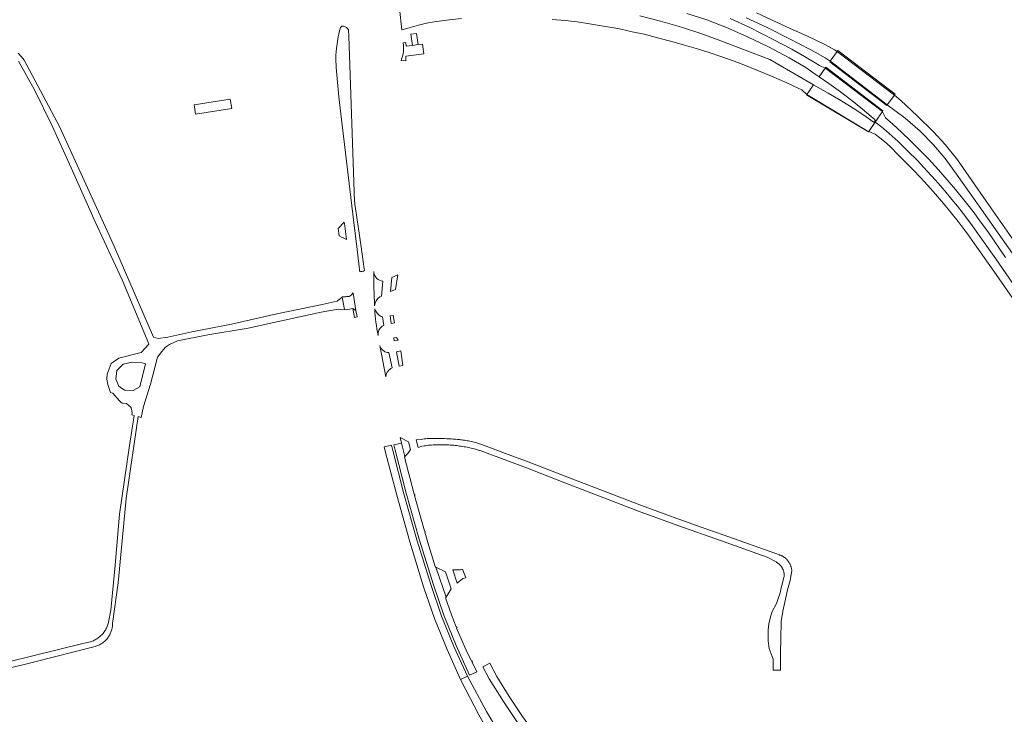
# Model space of a CAD drawing. Extents: x 152825 to 164088, y 457113 to 463005.
# Tile 56 of 256: x 155675 to 156077, y 459500 to 459784. Entities that reach past the tile are written whole.
import ezdxf

# ---------------------------------------------------------------- set-up
doc = ezdxf.new("R2010")
doc.units = 0
doc.header["$LTSCALE"] = 0.5
for name, color, linetype, lineweight in [('B-PV-VH-GESLOTENVERHARDING_ASFALT-GV', 251, 'CONTINUOUS', 18), ('B-PV-VH-HALFVERHARDING_GRASBETONSTEEN-GV', 251, 'CONTINUOUS', 18), ('B-PV-VH-ONVERHARD_ZAND-GV', 251, 'CONTINUOUS', 18), ('B-PV-VH-OPENVERHARDING-GV', 251, 'CONTINUOUS', 18), ('B-PV-VH-OPENVERHARDING_BETONELEMENT-GV', 251, 'CONTINUOUS', 18), ('B-PV-VH-OPENVERHARDING_BETONSTRAATSTEEN-GV', 251, 'CONTINUOUS', 18), ('B-PV-VH-OPENVERHARDING_STRAATBAKSTEEN-GV', 251, 'CONTINUOUS', 18)]:
    doc.layers.add(name, color=color, linetype=linetype, lineweight=lineweight)

msp = doc.modelspace()

# ---------------------------------------------------------------- linework, layer by layer
at = {"layer": 'B-PV-VH-GESLOTENVERHARDING_ASFALT-GV', "flags": 128}
for points in [[(155830.242, 459788.624), (155831.211, 459779.881), (155834.229, 459780.785), (155838.027, 459781.859), (155841.227, 459782.609), (155844.408, 459783.158), (155849.441, 459783.908), (155855.542, 459784.499)], [(155892.59, 459784.217), (155897.898, 459783.708), (155902.782, 459783.182), (155907.829, 459782.424), (155912.81, 459781.621), (155918.562, 459780.572), (155920.682, 459780.135), (155925.23, 459779.166), (155930.138, 459778.108), (155935.648, 459776.726), (155941.47, 459775.178), (155946.625, 459773.697), (155951.427, 459772.295), (155956.297, 459770.764), (155961.509, 459769.019), (155967.004, 459767.073), (155970.925, 459765.634), (155976.206, 459763.483), (155982.234, 459760.938), (155988.456, 459758.203), (155993.319, 459755.995), (155994.553, 459755.378), (155996.614, 459753.5), (155999.428, 459757.497), (155981.521, 459767.845), (155970.717, 459771.912), (155961.56, 459775.401), (155953.787, 459778.289), (155945.478, 459781.023), (155936.919, 459783.481), (155928.457, 459785.604)], [(155947.641, 459786.667), (155955.744, 459783.996), (155963.787, 459780.864), (155972.159, 459777.194), (155980.936, 459772.96), (155989.421, 459768.511), (155996.208, 459764.471), (156000, 459761.814), (156001.649, 459760.658), (156001.85, 459760.944), (156004.189, 459764.276), (156001.793, 459765.324), (156000, 459766.42), (155995.722, 459769.034), (155990.544, 459772.029), (155982.921, 459775.977), (155973.313, 459780.817), (155968.364, 459783.239), (155965.315, 459784.614)], [(155971.846, 459784.898), (155980.506, 459780.912), (155989.34, 459776.414), (155997.692, 459772.077), (156000, 459770.786), (156004.164, 459768.458), (156006.23, 459767.115), (156008.999, 459771.126), (156007.948, 459771.793), (156004.227, 459773.857), (156000, 459775.823), (155996.875, 459777.276), (155988.562, 459781.08), (155976.095, 459786.905)], [(156087.094, 459685.391), (156069.938, 459709.93), (156058.152, 459726.739), (156053.108, 459733.087), (156048.362, 459738.208), (156041.671, 459744.723), (156034.998, 459751.08), (156032.405, 459753.2), (156029.502, 459749.273), (156036.8, 459743.84), (156043.001, 459738.522), (156048.426, 459732.931), (156053.1, 459727.285), (156057.837, 459720.995), (156062.398, 459714.376), (156067.002, 459707.826), (156084.156, 459683.436)], [(156077.761, 459686.932), (156070.806, 459697.063), (156067.343, 459701.929), (156064.539, 459705.661), (156060.829, 459710.446), (156057.434, 459714.612), (156054.795, 459717.736), (156050.367, 459722.758), (156046.284, 459727.143), (156042.923, 459730.629), (156038.96, 459734.528), (156035.419, 459737.926), (156031.716, 459741.347), (156028.838, 459743.936), (156027.612, 459746.468), (156027.538, 459746.525), (156025.677, 459743.818), (156024.588, 459742.234), (156024.971, 459741.939), (156027.317, 459740.1), (156029.035, 459738.702), (156031.443, 459736.521), (156033.885, 459734.249), (156037.925, 459730.356), (156041.646, 459726.612), (156045.828, 459722.21), (156049.214, 459718.487), (156052.982, 459714.162), (156055.924, 459710.642), (156058.212, 459707.812), (156060.527, 459704.862), (156063.475, 459700.971), (156068.181, 459694.418), (156073.803, 459686.366), (156082.338, 459674.141)], [(156082.338, 459674.141), (156073.803, 459686.366), (156068.181, 459694.418), (156063.475, 459700.971), (156060.527, 459704.862), (156058.212, 459707.812), (156055.924, 459710.642), (156052.982, 459714.162), (156049.214, 459718.487), (156045.828, 459722.21), (156041.646, 459726.612), (156037.925, 459730.356), (156033.885, 459734.249), (156031.443, 459736.521), (156029.035, 459738.702), (156027.317, 459740.1), (156024.971, 459741.939), (156024.588, 459742.234), (156021.92, 459738.352), (156024.491, 459737.325), (156028.332, 459734.243), (156030.619, 459732.195), (156034.109, 459728.773), (156037.375, 459725.503), (156040.113, 459722.68), (156042.923, 459719.754), (156046.05, 459716.362), (156049.213, 459712.768), (156052.443, 459708.972), (156055.555, 459705.197), (156058.408, 459701.656), (156059.689, 459699.96), (156062.214, 459696.573), (156065.1, 459692.511), (156073.033, 459681.265), (156081.725, 459668.802)], [(155895.721, 459474.683), (155896.466, 459474.003), (155898.6, 459471.525), (155903.897, 459465.093), (155903.983, 459465.059), (155909.167, 459458.623), (155922.566, 459442.541), (155924.034, 459440.749), (155926.346, 459442.638), (155918.401, 459452.356), (155910.679, 459461.617), (155906.211, 459467.121), (155900.293, 459474.279), (155894.208, 459481.683), (155884.478, 459493.9), (155880.468, 459499.334), (155875.047, 459507.553), (155869.956, 459515.71), (155867.111, 459521.121), (155864.339, 459519.663)], [(155864.339, 459519.663), (155866.918, 459514.705), (155872.729, 459505.497), (155878.187, 459497.31), (155882.142, 459491.963), (155887.46, 459485.135), (155889.054, 459483.095), (155889.232, 459482.8), (155889.625, 459482.341)], [(155874.427, 459487.13), (155874.345, 459487.282), (155871.101, 459492.317), (155865.755, 459501.327), (155857.97, 459515.782), (155855.191, 459514.466), (155862.645, 459499.936), (155871.161, 459485.348), (155878.173, 459474.779), (155880.585, 459471.214), (155880.424, 459471.117), (155880.472, 459470.767), (155882.624, 459467.62)]]:
    msp.add_lwpolyline(points, dxfattribs=at)
for points in [[(156009.191, 459771.004), (156008.999, 459771.126), (156006.23, 459767.115), (156006.416, 459766.994), (156029.502, 459749.273), (156032.405, 459753.2)], [(156024.462, 459742.599), (156024.718, 459742.423), (156027.538, 459746.525), (156004.471, 459764.153), (156004.189, 459764.276), (156001.649, 459760.658), (156005.652, 459757.98), (156010.421, 459754.548), (156015.081, 459750.984), (156019.427, 459747.55), (156022.939, 459744.537), (156024.413, 459743.241), (156024.43, 459743.172), (156024.455, 459743.106), (156024.487, 459743.042), (156024.526, 459742.983), (156024.571, 459742.928), (156024.623, 459742.879), (156024.631, 459742.872)], [(156024.718, 459742.423), (156024.462, 459742.599), (156024.271, 459742.289), (156024.213, 459742.266), (156024.153, 459742.251), (156024.092, 459742.244), (156024.03, 459742.245), (156023.969, 459742.254), (156023.909, 459742.271), (156023.852, 459742.295), (156023.799, 459742.326), (156023.757, 459742.358), (156019.99, 459745.005), (156015.557, 459747.944), (156010.6, 459751.012), (156005.302, 459754.014), (155999.428, 459757.497), (155996.62, 459753.497), (156000, 459751.469), (156021.761, 459738.415), (156021.92, 459738.352)], [(155855.191, 459514.466), (155857.97, 459515.782), (155852.478, 459527.938), (155847.447, 459540.321), (155843.246, 459552.814), (155837.312, 459571.519), (155832, 459590.29), (155827.506, 459607.974), (155826.978, 459610.148), (155824.001, 459609.526), (155824.547, 459607.234), (155829.102, 459589.814), (155834.505, 459570.701), (155840.249, 459551.943), (155844.605, 459539.43), (155849.687, 459526.639)], [(155840.726, 459574.737), (155840.613, 459575.186), (155840.465, 459575.142), (155838.251, 459582.866), (155836.4, 459589.666), (155836.569, 459589.737), (155836.464, 459590.192), (155836.273, 459590.154), (155832.242, 459605.36), (155832.437, 459605.433), (155832.42, 459605.527), (155831.068, 459611.002), (155827.922, 459610.345), (155828.441, 459608.177), (155832.936, 459590.553), (155838.247, 459571.748), (155844.13, 459553.099), (155848.35, 459540.681), (155853.42, 459528.277), (155858.869, 459516.169), (155861.805, 459517.59), (155859.91, 459521.505), (155860.07, 459521.594), (155859.841, 459522.027), (155859.682, 459521.965), (155857.502, 459526.49), (155855.405, 459531.071), (155853.586, 459535.47), (155853.756, 459535.546), (155853.582, 459535.946), (155853.41, 459535.907), (155851.451, 459540.892), (155849.028, 459547.847), (155849.303, 459547.973), (155849.256, 459548.051), (155845.152, 459560.319), (155844.945, 459560.268), (155842.248, 459569.049), (155840.564, 459574.659)]]:
    msp.add_lwpolyline(points, close=True, dxfattribs=at)
at = {"layer": 'B-PV-VH-HALFVERHARDING_GRASBETONSTEEN-GV', "flags": 128}
msp.add_lwpolyline([(155812.158, 459665.434), (155811.134, 459665.981), (155811.809, 459662.433), (155812.946, 459662.591), (155812.485, 459665.256)], close=True, dxfattribs=at)
at = {"layer": 'B-PV-VH-ONVERHARD_ZAND-GV', "flags": 128}
for points in [[(155647.497, 459513.342), (155681.303, 459521.668), (155706.012, 459527.953), (155706.274, 459528.034), (155706.648, 459528.163), (155707.017, 459528.306), (155707.38, 459528.465), (155707.736, 459528.638), (155708.085, 459528.826), (155708.426, 459529.027), (155708.759, 459529.242), (155709.083, 459529.47), (155709.397, 459529.712), (155709.701, 459529.965), (155709.995, 459530.231), (155710.277, 459530.508), (155710.549, 459530.797), (155710.808, 459531.096), (155711.055, 459531.405), (155711.29, 459531.725), (155711.511, 459532.053), (155711.719, 459532.39), (155711.913, 459532.735), (155712.093, 459533.088), (155712.258, 459533.448), (155712.409, 459533.814), (155712.545, 459534.186), (155712.666, 459534.563), (155712.772, 459534.945), (155712.862, 459535.33), (155712.936, 459535.719), (155712.995, 459536.111), (155713.038, 459536.505), (155713.065, 459536.9), (155713.076, 459537.295), (155715.329, 459553.979), (155718.653, 459588.372), (155723.537, 459621.864), (155724.775, 459621.497), (155725.725, 459626.006), (155728.562, 459635.086), (155731.46, 459646.22), (155733.199, 459648.465), (155734.727, 459650.213), (155736.245, 459651.301), (155739.64, 459652.785), (155751.929, 459655.319), (155768.386, 459658.074), (155778.969, 459660.382), (155797.059, 459664.328), (155797.483, 459664.404), (155805.284, 459665.807), (155806.964, 459665.522), (155807.808, 459665.573), (155806.865, 459670.64), (155804.761, 459669.07), (155798.612, 459667.679), (155780.088, 459663.882), (155761.691, 459659.58), (155745.384, 459656.485), (155735.634, 459654.28), (155731.721, 459653.801), (155729.72, 459654.354), (155714.013, 459690.852), (155710.846, 459697.788), (155691.38, 459740.423), (155676.899, 459767.525), (155675.796, 459768.887), (155674.523, 459770.457)], [(155674.62, 459767.103), (155681.148, 459755.35), (155688.4, 459740.74), (155696.202, 459723.6), (155705.97, 459701.412), (155716.946, 459677.777), (155724.851, 459658.828), (155727.163, 459653.287), (155727.897, 459651.528), (155724.682, 459648.016), (155715.546, 459645.71), (155712.485, 459643.532), (155710.831, 459639.239), (155710.748, 459637.11), (155711.129, 459634.977), (155712.217, 459631.676), (155713.157, 459631.397), (155715.686, 459628.4), (155716.49, 459627.789), (155716.997, 459627.404), (155718.778, 459627.16), (155720.696, 459625.652), (155721.026, 459623.565), (155720.943, 459622.633), (155721.817, 459622.374), (155720.025, 459610.113), (155715.923, 459582.037), (155714.121, 459561.194), (155712.383, 459542.708), (155711.438, 459537.911), (155711.388, 459537.692), (155711.284, 459537.289), (155711.164, 459536.89), (155711.029, 459536.497), (155710.879, 459536.109), (155710.714, 459535.727), (155710.535, 459535.351), (155710.341, 459534.983), (155710.134, 459534.623), (155709.912, 459534.27), (155709.677, 459533.927), (155709.43, 459533.593), (155709.169, 459533.268), (155708.896, 459532.954), (155708.612, 459532.651), (155708.316, 459532.358), (155708.009, 459532.078), (155707.691, 459531.809), (155707.363, 459531.553), (155707.026, 459531.309), (155706.679, 459531.079), (155706.324, 459530.862), (155705.961, 459530.659), (155705.59, 459530.47), (155705.213, 459530.296), (155704.829, 459530.136), (155704.439, 459529.991), (155704.043, 459529.861), (155700.968, 459529.081), (155669.987, 459521.523)]]:
    msp.add_lwpolyline(points, dxfattribs=at)
msp.add_lwpolyline([(155720.924, 459644.1), (155725.089, 459643.783), (155726.04, 459643.529), (155726.496, 459643.426), (155724.231, 459634.101), (155721.415, 459632.495), (155718.099, 459632.651), (155716.686, 459633.472), (155715.578, 459634.281), (155714.35, 459637.112), (155714.802, 459640.648), (155717.38, 459643.294)], close=True, dxfattribs=at)
at = {"layer": 'B-PV-VH-OPENVERHARDING-GV'}
for points in [[(155806.194, 459780.882, 0.0844074), (155804.321, 459765.406)], [(155807.454, 459781.401, 0.4310462), (155806.194, 459780.882)], [(155809.186, 459780.386, 0.0839403), (155808.566, 459780.838)], [(155809.479, 459779.735, 0.1460689), (155809.186, 459780.386)], [(155831.819, 459774.618, -0.1312301), (155830.903, 459767.439)], [(155804.321, 459765.406, 0.0044005), (155804.373, 459764.5)], [(155812.124, 459707.805, -0.0104347), (155811.927, 459709.817)], [(155813.966, 459681.49, 0.1801948), (155814.571, 459681.066)], [(155814.57, 459681.191, 0.2429506), (155815.529, 459681.36)], [(155815.564, 459681.194, 0.00632), (155815.903, 459681.652)], [(155811.124, 459672.394, -0.2311456), (155809.694, 459671.012)]]:
    msp.add_lwpolyline(points, format="xyb", dxfattribs=at)
at = {"layer": 'B-PV-VH-OPENVERHARDING-GV', "flags": 128}
for points in [[(155808.566, 459780.838), (155807.454, 459781.401)], [(155811.927, 459709.817), (155809.979, 459765.451), (155809.564, 459777.311), (155809.479, 459779.735)], [(155830.903, 459767.439), (155832.816, 459767.274), (155832.828, 459769.1), (155840.204, 459770.151), (155839.607, 459774.127), (155837.904, 459773.885), (155835.588, 459773.538)], [(155835.588, 459773.538), (155833.042, 459773.194), (155832.912, 459774.739), (155831.819, 459774.618)], [(155804.373, 459764.5), (155805.471, 459752.583), (155806.27, 459745.581), (155811.892, 459698.92), (155812.811, 459691.384), (155813.826, 459683.059), (155813.979, 459682.068), (155813.966, 459681.49)], [(155815.903, 459681.652), (155815.842, 459682.325), (155814.542, 459691.236), (155812.124, 459707.805)], [(155814.571, 459681.066), (155814.57, 459681.191)], [(155815.529, 459681.36), (155815.564, 459681.194)], [(155806.865, 459670.64), (155807.808, 459665.573), (155808.027, 459665.551), (155809.14, 459665.705), (155811.134, 459665.981), (155812.158, 459665.434), (155812.485, 459665.256), (155811.265, 459672.283), (155811.124, 459672.394)], [(155809.694, 459671.012), (155808.558, 459670.897), (155808.391, 459670.883), (155806.899, 459670.757), (155806.865, 459670.64)]]:
    msp.add_lwpolyline(points, dxfattribs=at)
for points in [[(155834.931, 459778.101), (155835.588, 459773.538), (155837.904, 459773.885), (155837.236, 459778.445)], [(155806.523, 459695.237), (155806.928, 459695.043), (155808.545, 459694.273), (155807.756, 459700.794), (155807.7, 459701.294), (155805.232, 459698.792), (155805.587, 459695.682)], [(155856.021, 459559.519), (155855.167, 459559.271), (155852.013, 459559.26), (155853.774, 459553.773), (155856.188, 459555.681), (155857.392, 459556.028)]]:
    msp.add_lwpolyline(points, close=True, dxfattribs=at)
at = {"layer": 'B-PV-VH-OPENVERHARDING_BETONELEMENT-GV', "flags": 128}
msp.add_lwpolyline([(155761.727, 459747.829), (155761.116, 459751.637), (155746.355, 459749.27), (155746.965, 459745.461)], close=True, dxfattribs=at)
at = {"layer": 'B-PV-VH-OPENVERHARDING_BETONSTRAATSTEEN-GV', "flags": 128}
for points in [[(156032.76, 459753.68), (156009.282, 459771.536), (156008.999, 459771.126), (156009.191, 459771.004), (156032.405, 459753.2)], [(156006.416, 459766.994), (156006.23, 459767.115), (156006.085, 459766.903), (156029.309, 459749.011), (156029.502, 459749.273)], [(156027.755, 459746.84), (156004.459, 459764.66), (156004.189, 459764.276), (156004.471, 459764.153), (156027.538, 459746.525)], [(156000, 459751.469), (155996.62, 459753.497), (155996.493, 459753.316), (156021.813, 459738.196), (156021.92, 459738.352), (156021.761, 459738.415)], [(155826.913, 459673.096), (155828.571, 459673.861), (155829.56, 459679.811), (155827.188, 459678.729), (155826.644, 459672.972)], [(155827.691, 459663.241), (155826.451, 459663.016), (155826.911, 459659.954), (155828.173, 459660.151)], [(155829.739, 459653.134), (155829.064, 459654.261), (155827.879, 459654.057), (155828.099, 459652.838)], [(155830.176, 459642.47), (155831.648, 459642.811), (155830.834, 459648.701), (155828.989, 459648.327)]]:
    msp.add_lwpolyline(points, close=True, dxfattribs=at)
at = {"layer": 'B-PV-VH-OPENVERHARDING_BETONSTRAATSTEEN-GV'}
for points in [[(155822.703, 459677.421, -0.3124833), (155819.731, 459681.125)], [(155819.731, 459681.125, 0.0130552), (155820.071, 459667.185)], [(155820.071, 459667.185, -0.2280623), (155822.284, 459670.783)], [(155822.807, 459662.816, -0.2142274), (155820.141, 459665.943)], [(155820.141, 459665.943, 0.033488), (155821.51, 459655.043)], [(155821.51, 459655.043, -0.2878378), (155823.231, 459658.798)], [(155825.41, 459648.062, -0.2892037), (155822.199, 459650.923)], [(155824.703, 459638.068, -0.2664412), (155826.7, 459641.532)], [(155841.578, 459612.894, 0.0172002), (155839.074, 459612.577)]]:
    msp.add_lwpolyline(points, format="xyb", dxfattribs=at)
at = {"layer": 'B-PV-VH-OPENVERHARDING_BETONSTRAATSTEEN-GV', "flags": 128}
for points in [[(155822.284, 459670.783), (155822.959, 459671.134), (155823.472, 459677.186)], [(155823.472, 459677.186), (155822.703, 459677.421)], [(155823.283, 459662.658), (155822.807, 459662.816)], [(155823.231, 459658.798), (155823.861, 459659.093), (155823.283, 459662.658)], [(155822.199, 459650.923), (155824.703, 459638.068)], [(155826.7, 459641.532), (155827.26, 459641.798), (155825.926, 459648.022), (155825.41, 459648.062)], [(155837.09, 459612.353), (155837.89, 459609.298), (155839.42, 459609.727), (155840.326, 459609.905), (155840.781, 459609.984), (155841.237, 459610.056), (155842.153, 459610.177), (155842.719, 459610.182), (155843.355, 459610.236), (155843.992, 459610.282), (155844.629, 459610.319), (155845.267, 459610.349), (155845.905, 459610.371), (155846.543, 459610.385), (155847.182, 459610.391), (155847.82, 459610.389), (155848.458, 459610.378), (155849.097, 459610.36), (155849.734, 459610.334), (155850.372, 459610.3), (155851.009, 459610.258), (155851.646, 459610.208), (155852.281, 459610.15), (155852.916, 459610.084), (155853.55, 459610.01), (155854.184, 459609.928), (155854.816, 459609.838), (155854.922, 459609.822), (155855.509, 459609.744), (155856.095, 459609.657), (155856.68, 459609.563), (155857.264, 459609.461), (155857.846, 459609.352), (155858.427, 459609.234), (155859.006, 459609.108), (155859.583, 459608.975), (155860.159, 459608.834), (155860.732, 459608.685), (155861.303, 459608.528), (155861.873, 459608.364), (155862.44, 459608.192), (155863.004, 459608.012), (155863.566, 459607.825), (155864.126, 459607.63), (155864.683, 459607.428), (155865.028, 459607.298), (155882.113, 459600.917), (155897.773, 459594.83), (155927.919, 459583.17), (155943.958, 459577.401), (155961.835, 459571.079), (155980.376, 459564.475), (155984.056, 459562.485), (155984.25, 459562.383), (155984.44, 459562.274), (155984.626, 459562.158), (155984.808, 459562.036), (155984.985, 459561.907), (155985.157, 459561.771), (155985.324, 459561.63), (155985.486, 459561.482), (155985.643, 459561.329), (155985.793, 459561.17), (155985.938, 459561.005), (155986.077, 459560.835), (155986.209, 459560.661), (155986.335, 459560.482), (155986.455, 459560.298), (155986.567, 459560.11), (155986.673, 459559.918), (155986.771, 459559.722), (155986.863, 459559.523), (155986.947, 459559.321), (155987.023, 459559.115), (155987.092, 459558.907), (155987.153, 459558.697), (155987.207, 459558.484), (155987.253, 459558.27), (155987.291, 459558.054), (155987.321, 459557.837), (155987.343, 459557.619), (155987.358, 459557.401), (155987.364, 459557.182), (155987.362, 459556.963), (155987.352, 459556.744), (155987.334, 459556.525), (155987.308, 459556.308), (155987.283, 459556.139), (155986.165, 459551.923), (155985.692, 459549.847), (155984.999, 459547.473), (155984.207, 459545.548), (155982.524, 459542.185), (155981.749, 459540.075), (155981.181, 459537.202), (155980.897, 459534.684), (155980.826, 459530.203), (155981.323, 459527.117), (155982.033, 459524.989), (155982.956, 459522.719), (155982.956, 459518.285), (155985.937, 459518.285), (155985.937, 459525.521), (155986.08, 459531.066), (155986.222, 459538.133), (155986.898, 459542.396), (155987.714, 459546.014), (155988.776, 459551.041), (155989.769, 459554.898), (155990.49, 459558.869), (155990.481, 459559.012), (155990.46, 459559.251), (155990.431, 459559.489), (155990.394, 459559.726), (155990.349, 459559.962), (155990.296, 459560.195), (155990.236, 459560.427), (155990.167, 459560.657), (155990.091, 459560.884), (155990.008, 459561.109), (155989.917, 459561.331), (155989.819, 459561.55), (155989.714, 459561.765), (155989.601, 459561.977), (155989.481, 459562.184), (155989.355, 459562.388), (155989.222, 459562.587), (155989.082, 459562.782), (155988.936, 459562.972), (155988.783, 459563.157), (155988.625, 459563.337), (155988.46, 459563.511), (155988.29, 459563.68), (155988.115, 459563.843), (155987.934, 459564), (155987.747, 459564.151), (155987.556, 459564.296), (155987.361, 459564.434), (155987.16, 459564.566), (155986.955, 459564.691), (155986.747, 459564.809), (155986.534, 459564.92), (155986.318, 459565.023), (155986.099, 459565.12), (155985.876, 459565.209), (155985.651, 459565.291), (155985.423, 459565.365), (155962.515, 459573.541), (155953.058, 459576.884), (155945.174, 459579.669), (155945.104, 459579.694), (155938.355, 459582.141), (155929.051, 459585.518), (155898.562, 459597.283), (155882.799, 459603.339), (155873.578, 459606.805), (155865.602, 459609.802), (155865.549, 459609.823), (155865.021, 459610.029), (155864.489, 459610.227), (155863.955, 459610.418), (155863.419, 459610.601), (155862.879, 459610.777), (155862.338, 459610.944), (155861.794, 459611.105), (155861.248, 459611.257), (155860.699, 459611.402), (155860.149, 459611.539), (155859.597, 459611.669), (155859.043, 459611.79), (155858.488, 459611.904), (155857.931, 459612.01), (155857.372, 459612.108), (155856.812, 459612.198), (155856.251, 459612.28), (155855.689, 459612.355), (155855.126, 459612.421), (155854.819, 459612.451), (155853.942, 459612.533), (155853.064, 459612.607), (155852.186, 459612.673), (155851.307, 459612.731), (155850.427, 459612.78), (155849.547, 459612.822), (155848.667, 459612.856), (155847.787, 459612.882), (155846.906, 459612.9), (155846.025, 459612.909), (155845.144, 459612.911), (155844.264, 459612.905), (155843.383, 459612.891), (155842.502, 459612.869), (155841.578, 459612.894)], [(155839.074, 459612.577), (155837.09, 459612.353)]]:
    msp.add_lwpolyline(points, dxfattribs=at)
at = {"layer": 'B-PV-VH-OPENVERHARDING_STRAATBAKSTEEN-GV', "flags": 128}
for points in [[(155832.42, 459605.527), (155833.664, 459606.764), (155834.804, 459608.468), (155833.977, 459611.609), (155830.482, 459613.376), (155831.068, 459611.002)], [(155851.389, 459551.454), (155849.101, 459558.37), (155845.152, 459560.319), (155849.256, 459548.051)]]:
    msp.add_lwpolyline(points, close=True, dxfattribs=at)

doc.saveas('drawing.dxf')
